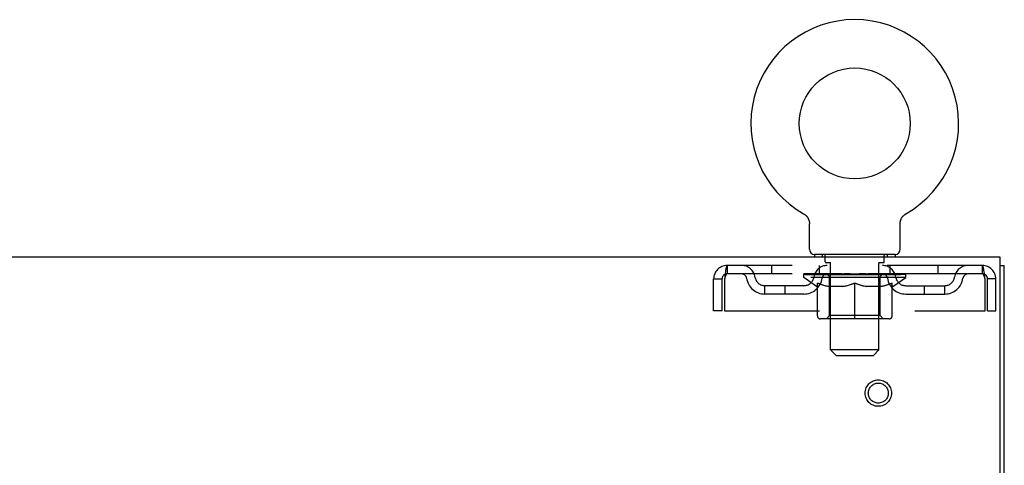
# Model space of a CAD drawing. Header units: inches. Extents: x 0 to 215, y 0 to 139.
# Tile 58 of 117: x 94.12 to 106.33, y 92.42 to 97.95. Entities that reach past the tile are written whole.
import ezdxf

# ---------------------------------------------------------------- set-up
doc = ezdxf.new("R2010")
doc.units = ezdxf.units.IN
doc.header["$LTSCALE"] = 11.804375
doc.header["$MEASUREMENT"] = 0
doc.linetypes.add('HIDDEN', pattern=[0.2, 0.1, -0.1])
doc.layers.get('0').update_dxf_attribs({"linetype": 'CONTINUOUS'})
doc.layers.add('DEFAULT_2', color=8, linetype='HIDDEN')

msp = doc.modelspace()

# ---------------------------------------------------------------- linework, layer by layer
at = {"color": 7, "linetype": 'Continuous'}
for p, q in [((103.836, 95.539), (103.836, 95.539)), ((103.836, 95.539), (103.841, 95.536)), ((103.837, 95.538), (103.839, 95.537)), ((103.841, 95.536), (103.845, 95.534)), ((103.845, 95.534), (103.849, 95.531)), ((103.849, 95.531), (103.853, 95.528)), ((103.853, 95.528), (103.857, 95.525)), ((103.857, 95.525), (103.861, 95.521)), ((103.861, 95.521), (103.865, 95.518)), ((103.864, 95.518), (103.868, 95.514)), ((103.868, 95.514), (103.872, 95.511)), ((103.872, 95.511), (103.875, 95.507)), ((103.878, 95.503), (103.881, 95.499)), ((103.881, 95.499), (103.884, 95.495)), ((103.884, 95.495), (103.887, 95.49)), ((103.887, 95.49), (103.89, 95.486)), ((103.89, 95.486), (103.892, 95.482)), ((103.892, 95.482), (103.894, 95.477)), ((105.048, 95.477), (105.051, 95.482)), ((105.051, 95.482), (105.053, 95.486)), ((105.053, 95.486), (105.056, 95.49)), ((105.056, 95.49), (105.059, 95.495)), ((105.059, 95.495), (105.062, 95.499)), ((105.062, 95.499), (105.065, 95.503)), ((105.065, 95.503), (105.068, 95.507)), ((105.068, 95.507), (105.071, 95.511)), ((105.071, 95.511), (105.075, 95.514)), ((105.075, 95.514), (105.078, 95.518)), ((105.078, 95.518), (105.082, 95.521)), ((105.082, 95.521), (105.086, 95.525)), ((105.086, 95.525), (105.09, 95.528)), ((105.09, 95.528), (105.094, 95.531)), ((105.094, 95.531), (105.098, 95.534)), ((105.098, 95.534), (105.102, 95.536)), ((105.098, 95.534), (105.099, 95.535)), ((105.102, 95.536), (105.107, 95.539)), ((105.104, 95.537), (105.106, 95.538)), ((105.107, 95.539), (105.107, 95.539)), ((103.894, 95.477), (103.896, 95.472)), ((103.896, 95.473), (103.898, 95.468)), ((103.898, 95.468), (103.9, 95.463)), ((103.9, 95.463), (103.902, 95.458)), ((103.902, 95.458), (103.903, 95.453)), ((103.903, 95.453), (103.905, 95.448)), ((103.905, 95.449), (103.906, 95.444)), ((103.906, 95.444), (103.907, 95.439)), ((103.907, 95.439), (103.908, 95.434)), ((103.908, 95.434), (103.908, 95.429)), ((103.909, 95.1), (103.909, 95.414)), ((105.034, 95.423), (105.035, 95.429)), ((105.034, 95.418), (105.034, 95.423)), ((105.034, 95.418), (105.034, 95.423)), ((105.034, 95.414), (105.034, 95.418)), ((105.034, 95.1), (105.034, 95.414)), ((105.035, 95.434), (105.036, 95.439)), ((105.035, 95.429), (105.035, 95.434)), ((105.036, 95.439), (105.037, 95.444)), ((105.037, 95.444), (105.038, 95.449)), ((105.038, 95.448), (105.039, 95.453)), ((105.039, 95.453), (105.041, 95.458)), ((105.041, 95.458), (105.043, 95.463)), ((105.043, 95.463), (105.044, 95.468)), ((105.044, 95.468), (105.046, 95.473)), ((105.046, 95.472), (105.049, 95.477)), ((103.971, 95.031), (103.971, 95.001)), ((104.971, 95.031), (103.971, 95.031)), ((104.971, 95.031), (104.971, 95.001)), ((106.273, 94.897), (106.325, 94.897))]:
    msp.add_line(p, q, dxfattribs=at)
at = {"color": 3, "linetype": 'Continuous'}
for p, q in [((106.273, 95.001), (66.127, 95.001)), ((106.273, 91.665), (106.273, 95.001)), ((106.325, 9.105), (106.325, 94.897))]:
    msp.add_line(p, q, dxfattribs=at)
at = {"color": 7, "linetype": 'Continuous'}
for points in [[(103.875, 95.507), (103.878, 95.503), (103.881, 95.499)], [(103.908, 95.429), (103.909, 95.423), (103.909, 95.418), (103.909, 95.414)]]:
    msp.add_lwpolyline(points, dxfattribs=at)
msp.add_circle((104.471, 96.659), 0.688, dxfattribs=at)
for centre, radius, start, end in [((104.471, 96.659), 1.288, 299.5053, 240.4947), ((103.978, 95.1), 0.069, 180, 265), ((104.965, 95.1), 0.069, 275, 360)]:
    msp.add_arc(centre, radius, start, end, dxfattribs=at)
at = {"layer": 'DEFAULT_2', "color": 8, "linetype": 'HIDDEN'}
for p, q in [((103.843, 95.535), (103.845, 95.534)), ((104.068, 95.031), (104.068, 95.001)), ((104.106, 94.941), (104.106, 95.021)), ((104.836, 94.941), (104.836, 95.021)), ((104.874, 95.031), (104.874, 95.001)), ((102.888, 94.897), (102.888, 94.793)), ((106.054, 94.897), (102.888, 94.897)), ((103.44, 94.897), (103.44, 94.793)), ((104.034, 94.793), (104.034, 94.897)), ((104.176, 94.931), (104.116, 94.931)), ((104.171, 93.85), (104.171, 94.921)), ((104.826, 94.931), (104.766, 94.931)), ((104.771, 93.85), (104.771, 94.921)), ((104.909, 94.793), (104.909, 94.897)), ((105.503, 94.897), (105.503, 94.793)), ((106.054, 94.793), (106.054, 94.897)), ((106.054, 94.793), (102.888, 94.793)), ((103.838, 94.746), (103.838, 94.793)), ((103.848, 94.786), (103.848, 94.793)), ((103.856, 94.783), (103.856, 94.786)), ((103.856, 94.783), (105.086, 94.783)), ((103.865, 94.783), (103.865, 94.786)), ((103.866, 94.783), (103.866, 94.786)), ((103.876, 94.786), (103.876, 94.793)), ((103.893, 94.783), (103.893, 94.786)), ((103.894, 94.783), (103.894, 94.786)), ((103.923, 94.786), (103.923, 94.793)), ((103.937, 94.783), (103.937, 94.786)), ((103.94, 94.783), (103.94, 94.786)), ((104.144, 94.786), (103.943, 94.786)), ((103.986, 94.786), (103.986, 94.793)), ((103.988, 94.783), (103.988, 94.786)), ((103.988, 94.783), (103.988, 94.786)), ((103.991, 94.783), (103.991, 94.786)), ((103.999, 94.783), (103.999, 94.786)), ((103.999, 94.783), (103.999, 94.786)), ((104.002, 94.783), (104.002, 94.786)), ((104.005, 94.783), (104.005, 94.787)), ((104.01, 94.783), (104.01, 94.786)), ((104.024, 94.783), (104.024, 94.786)), ((104.042, 94.783), (104.042, 94.786)), ((104.043, 94.783), (104.043, 94.789)), ((104.063, 94.783), (104.063, 94.786)), ((104.063, 94.783), (104.063, 94.786)), ((104.064, 94.786), (104.064, 94.793)), ((104.074, 94.783), (104.074, 94.786)), ((104.078, 94.783), (104.078, 94.786)), ((104.087, 94.783), (104.087, 94.786)), ((104.099, 94.783), (104.099, 94.79)), ((104.114, 94.783), (104.114, 94.786)), ((104.117, 94.783), (104.117, 94.786)), ((104.145, 94.783), (104.145, 94.786)), ((104.211, 94.786), (104.15, 94.786)), ((104.155, 94.786), (104.155, 94.793)), ((104.162, 94.783), (104.162, 94.786)), ((104.166, 94.783), (104.166, 94.786)), ((104.172, 94.783), (104.172, 94.791)), ((104.176, 94.783), (104.176, 94.786)), ((104.187, 94.783), (104.187, 94.786)), ((104.212, 94.783), (104.212, 94.786)), ((104.286, 94.786), (104.227, 94.786)), ((104.248, 94.783), (104.248, 94.786)), ((104.255, 94.786), (104.255, 94.793)), ((104.259, 94.783), (104.259, 94.786)), ((104.261, 94.783), (104.261, 94.792)), ((104.264, 94.783), (104.264, 94.786)), ((104.271, 94.783), (104.271, 94.786)), ((104.286, 94.783), (104.286, 94.786)), ((104.367, 94.786), (104.312, 94.786)), ((104.326, 94.783), (104.326, 94.786)), ((104.357, 94.786), (104.471, 94.793)), ((104.361, 94.786), (104.361, 94.793)), ((104.362, 94.793), (104.361, 94.793)), ((104.362, 94.786), (104.362, 94.793)), ((104.362, 94.783), (104.362, 94.786)), ((104.366, 94.783), (104.366, 94.786)), ((104.367, 94.783), (104.367, 94.786)), ((104.367, 94.783), (104.367, 94.786)), ((104.451, 94.786), (104.402, 94.786)), ((104.408, 94.783), (104.408, 94.786)), ((104.451, 94.783), (104.451, 94.786)), ((104.469, 94.786), (104.469, 94.786)), ((104.469, 94.783), (104.469, 94.786)), ((104.469, 94.783), (104.469, 94.786)), ((104.471, 94.786), (104.471, 94.793)), ((104.474, 94.783), (104.474, 94.786)), ((104.474, 94.783), (104.474, 94.786)), ((104.474, 94.786), (104.474, 94.786)), ((104.476, 94.786), (104.54, 94.786)), ((104.492, 94.783), (104.492, 94.786)), ((104.508, 94.786), (104.508, 94.791)), ((104.508, 94.791), (104.586, 94.786)), ((104.53, 94.786), (104.53, 94.789)), ((104.535, 94.783), (104.535, 94.786)), ((104.576, 94.783), (104.576, 94.786)), ((104.576, 94.783), (104.576, 94.786)), ((104.576, 94.786), (104.63, 94.786)), ((104.577, 94.783), (104.577, 94.786)), ((104.581, 94.786), (104.581, 94.793)), ((104.581, 94.786), (104.581, 94.793)), ((104.581, 94.793), (104.581, 94.793)), ((104.581, 94.783), (104.581, 94.786)), ((104.617, 94.783), (104.617, 94.786)), ((104.656, 94.783), (104.656, 94.786)), ((104.656, 94.786), (104.716, 94.786)), ((104.672, 94.783), (104.672, 94.786)), ((104.679, 94.783), (104.679, 94.786)), ((104.682, 94.783), (104.682, 94.792)), ((104.684, 94.783), (104.684, 94.786)), ((104.688, 94.786), (104.688, 94.793)), ((104.695, 94.783), (104.695, 94.786)), ((104.731, 94.783), (104.731, 94.786)), ((104.731, 94.786), (104.793, 94.786)), ((104.755, 94.783), (104.755, 94.786)), ((104.766, 94.783), (104.766, 94.786)), ((104.771, 94.783), (104.771, 94.791)), ((104.777, 94.783), (104.777, 94.786)), ((104.781, 94.783), (104.781, 94.786)), ((104.788, 94.786), (104.788, 94.793)), ((104.798, 94.783), (104.798, 94.786)), ((104.798, 94.786), (105, 94.786)), ((104.826, 94.783), (104.826, 94.786)), ((104.829, 94.783), (104.829, 94.786)), ((104.844, 94.783), (104.844, 94.79)), ((104.855, 94.783), (104.855, 94.786)), ((104.865, 94.783), (104.865, 94.786)), ((104.869, 94.783), (104.869, 94.786)), ((104.878, 94.786), (104.878, 94.793)), ((104.88, 94.783), (104.88, 94.786)), ((104.88, 94.783), (104.88, 94.786)), ((104.9, 94.783), (104.9, 94.789)), ((104.901, 94.783), (104.901, 94.786)), ((104.919, 94.783), (104.919, 94.786)), ((104.933, 94.783), (104.933, 94.786)), ((104.937, 94.783), (104.937, 94.787)), ((104.941, 94.783), (104.941, 94.786)), ((104.944, 94.783), (104.944, 94.786)), ((104.944, 94.783), (104.944, 94.786)), ((104.951, 94.783), (104.951, 94.786)), ((104.954, 94.783), (104.954, 94.786)), ((104.955, 94.783), (104.955, 94.786)), ((104.957, 94.786), (104.957, 94.793)), ((105.003, 94.783), (105.003, 94.786)), ((105.005, 94.783), (105.005, 94.786)), ((105.02, 94.786), (105.02, 94.793)), ((105.048, 94.783), (105.048, 94.786)), ((105.05, 94.783), (105.05, 94.786)), ((105.066, 94.786), (105.066, 94.793)), ((105.077, 94.783), (105.077, 94.786)), ((105.078, 94.783), (105.078, 94.786)), ((105.086, 94.783), (105.086, 94.786)), ((105.095, 94.786), (105.095, 94.793)), ((105.105, 94.746), (105.105, 94.793)), ((102.721, 94.334), (102.721, 94.73)), ((102.721, 94.73), (102.825, 94.73)), ((102.825, 94.334), (102.825, 94.73)), ((102.855, 94.73), (102.855, 94.334)), ((103.357, 94.542), (103.357, 94.646)), ((103.84, 94.646), (103.357, 94.646)), ((103.607, 94.542), (103.607, 94.646)), ((105.105, 94.746), (103.838, 94.746)), ((103.997, 94.635), (103.838, 94.746)), ((103.997, 94.635), (104.008, 94.635)), ((104.008, 94.272), (104.008, 94.678)), ((104.33, 94.635), (104.15, 94.635)), ((104.159, 94.274), (104.159, 94.743)), ((104.471, 94.235), (104.471, 94.678)), ((104.793, 94.635), (104.613, 94.635)), ((104.784, 94.274), (104.784, 94.743)), ((104.935, 94.272), (104.935, 94.678)), ((104.935, 94.635), (104.945, 94.635)), ((104.945, 94.635), (105.105, 94.746)), ((105.103, 94.646), (105.586, 94.646)), ((105.336, 94.542), (105.336, 94.646)), ((105.586, 94.542), (105.586, 94.646)), ((106.087, 94.334), (106.087, 94.73)), ((106.117, 94.334), (106.117, 94.73)), ((106.221, 94.73), (106.117, 94.73)), ((106.221, 94.334), (106.221, 94.73)), ((103.84, 94.542), (103.357, 94.542)), ((105.103, 94.542), (105.586, 94.542)), ((102.825, 94.334), (102.721, 94.334)), ((102.855, 94.334), (106.087, 94.334)), ((104.159, 94.274), (104.119, 94.235)), ((104.784, 94.274), (104.159, 94.274)), ((104.784, 94.274), (104.824, 94.235)), ((106.117, 94.334), (106.221, 94.334)), ((104.898, 94.235), (104.045, 94.235)), ((104.771, 93.85), (104.171, 93.85)), ((104.24, 93.781), (104.171, 93.85)), ((104.24, 93.781), (104.702, 93.781)), ((104.702, 93.781), (104.771, 93.85))]:
    msp.add_line(p, q, dxfattribs=at)
for points in [[(102.888, 94.897), (102.886, 94.896), (102.884, 94.893), (102.881, 94.887), (102.879, 94.88), (102.877, 94.871), (102.874, 94.86), (102.872, 94.848), (102.87, 94.834), (102.867, 94.819), (102.865, 94.802), (102.862, 94.785), (102.86, 94.767), (102.858, 94.749), (102.855, 94.73)], [(106.087, 94.73), (106.085, 94.749), (106.083, 94.767), (106.08, 94.785), (106.078, 94.802), (106.076, 94.819), (106.073, 94.834), (106.071, 94.848), (106.069, 94.86), (106.066, 94.871), (106.064, 94.88), (106.061, 94.887), (106.059, 94.893), (106.057, 94.896), (106.054, 94.897)], [(102.888, 94.793), (102.886, 94.792), (102.884, 94.791), (102.881, 94.789), (102.879, 94.787), (102.877, 94.783), (102.874, 94.779), (102.872, 94.774), (102.87, 94.769), (102.867, 94.763), (102.865, 94.757), (102.862, 94.751), (102.86, 94.744), (102.858, 94.737), (102.855, 94.73)], [(106.087, 94.73), (106.085, 94.737), (106.083, 94.744), (106.08, 94.751), (106.078, 94.757), (106.076, 94.763), (106.073, 94.769), (106.071, 94.774), (106.069, 94.779), (106.066, 94.783), (106.064, 94.787), (106.061, 94.789), (106.059, 94.791), (106.057, 94.792), (106.054, 94.793)], [(104.008, 94.678), (104.034, 94.668), (104.059, 94.659), (104.084, 94.651), (104.109, 94.645), (104.133, 94.639), (104.158, 94.635)], [(104.15, 94.635), (104.127, 94.639), (104.103, 94.645), (104.08, 94.651), (104.056, 94.659), (104.032, 94.668), (104.008, 94.677)], [(104.32, 94.635), (104.345, 94.639), (104.37, 94.645), (104.395, 94.652), (104.42, 94.659), (104.446, 94.668), (104.471, 94.678)], [(104.471, 94.677), (104.447, 94.667), (104.423, 94.659), (104.4, 94.651), (104.376, 94.645), (104.353, 94.639), (104.33, 94.635)], [(104.471, 94.678), (104.497, 94.668), (104.523, 94.659), (104.548, 94.651), (104.573, 94.645), (104.598, 94.639), (104.622, 94.635)], [(104.613, 94.635), (104.589, 94.639), (104.566, 94.645), (104.543, 94.651), (104.519, 94.659), (104.495, 94.667), (104.471, 94.677)], [(104.785, 94.635), (104.81, 94.639), (104.834, 94.645), (104.859, 94.651), (104.884, 94.659), (104.909, 94.668), (104.935, 94.678)], [(104.935, 94.677), (104.91, 94.667), (104.886, 94.659), (104.863, 94.651), (104.839, 94.645), (104.816, 94.639), (104.793, 94.635)]]:
    msp.add_lwpolyline(points, dxfattribs=at)
for radius in [0.164, 0.124]:
    msp.add_circle((104.763, 93.313), radius, dxfattribs=at)
for centre, radius, start, end in [((103.978, 95.1), 0.069, 265, 270), ((104.096, 95.021), 0.01, 0, 90), ((104.846, 95.021), 0.01, 90, 180), ((104.965, 95.1), 0.069, 270, 275), ((102.888, 94.73), 0.167, 90, 180), ((103.068, 94.73), 0.167, 8.0716, 90), ((104.129, 94.73), 0.167, 90, 171.9284), ((104.116, 94.941), 0.01, 180, 270), ((104.161, 94.921), 0.01, 0, 90), ((104.781, 94.921), 0.01, 90, 180), ((104.814, 94.73), 0.167, 8.0716, 90), ((104.826, 94.941), 0.01, 270, 360), ((105.875, 94.73), 0.167, 90, 171.9284), ((106.054, 94.73), 0.167, 0, 90), ((102.888, 94.73), 0.063, 90, 180), ((103.068, 94.73), 0.0625, 7.9863, 90), ((103.357, 94.771), 0.125, 188.0716, 270), ((103.84, 94.771), 0.125, 270, 351.9284), ((104.128, 94.73), 0.0625, 90, 172.0137), ((104.119, 94.743), 0.0398, 0, 90), ((104.824, 94.743), 0.0398, 90, 180), ((104.814, 94.73), 0.0625, 7.9863, 90), ((105.103, 94.771), 0.125, 188.0716, 270), ((105.586, 94.771), 0.125, 270, 351.9284), ((105.875, 94.73), 0.0625, 90, 172.0137), ((106.054, 94.73), 0.063, 0, 90), ((103.357, 94.771), 0.229, 187.9863, 270), ((103.84, 94.771), 0.229, 270, 352.0137), ((105.103, 94.771), 0.229, 187.9863, 270), ((105.586, 94.771), 0.229, 270, 352.0137), ((104.045, 94.272), 0.0371, 180, 270), ((104.898, 94.272), 0.0371, 270, 360)]:
    msp.add_arc(centre, radius, start, end, dxfattribs=at)
for centre, major_axis, ratio, start_param, end_param in [((104.471, 94.793), (0.633, 0.007), 0.05963, 2.96643, 3.140963), ((103.818, 94.781), (0.198, 0), 0.060556, 0.430652, 1.470503), ((104.471, 94.793), (0.633, 0), 0.060556, -3.141593, -2.96706), ((103.818, 94.774), (0.198, 0.002), 0.05963, 1.376596, 1.469874), ((104.471, 94.793), (0.633, 0.013), 0.05688, 2.791345, 2.965878), ((103.794, 94.781), (0.198, 0.002), 0.05963, 0.25549, 1.295341), ((103.862, 94.781), (0.198, -0.002), 0.05963, 0.605815, 1.645666), ((104.471, 94.793), (0.633, -0.007), 0.05963, -2.96643, -2.791898), ((103.862, 94.774), (0.198, 0), 0.060556, 1.551758, 1.645036), ((103.794, 94.774), (0.198, 0.004), 0.05688, 1.20151, 1.294789), ((103.864, 94.777), (0.164, 0.002), 0.05963, 1.065228, 1.614276), ((103.844, 94.777), (0.164, 0.003), 0.05688, 0.890143, 1.43919), ((103.902, 94.777), (0.164, 0), 0.060556, 1.240391, 1.789438), ((104.471, 94.793), (0.633, 0.019), 0.052395, 2.616403, 2.790936), ((103.79, 94.781), (0.198, 0.004), 0.05688, 0.080405, 1.120256), ((103.925, 94.781), (0.198, -0.004), 0.05688, 0.7809, 1.820751), ((104.471, 94.793), (0.633, -0.013), 0.05688, -2.791345, -2.616812), ((103.925, 94.774), (0.198, -0.002), 0.05963, 1.72692, 1.820198), ((103.79, 94.774), (0.198, 0.006), 0.052395, 1.026568, 1.119847), ((103.843, 94.777), (0.164, 0.005), 0.052395, 0.715201, 1.264248), ((103.957, 94.777), (0.164, -0.002), 0.05963, 1.415553, 1.9646), ((104.471, 94.793), (0.633, 0.025), 0.046319, 2.441654, 2.616187), ((104.004, 94.781), (0.198, -0.006), 0.052395, 0.955842, 1.995693), ((103.807, 94.781), (0.198, 0.006), 0.052395, -0.094537, 0.945314), ((104.471, 94.793), (0.633, -0.019), 0.052395, -2.616403, -2.44187), ((104.004, 94.774), (0.198, -0.004), 0.05688, 1.902006, 1.995284), ((103.807, 94.774), (0.198, 0.008), 0.046319, 0.851819, 0.945098), ((103.862, 94.777), (0.164, 0.006), 0.046319, 0.540452, 1.089499), ((104.029, 94.777), (0.164, -0.003), 0.05688, 1.590638, 2.139686), ((104.471, 94.793), (0.633, 0.029), 0.038841, 2.267123, 2.441656), ((104.098, 94.781), (0.198, -0.008), 0.046319, 1.130591, 2.170442), ((103.844, 94.781), (0.198, 0.008), 0.046319, -0.269286, 0.770565), ((104.471, 94.793), (0.633, -0.025), 0.046319, -2.441654, -2.267121), ((104.098, 94.774), (0.198, -0.006), 0.052395, 2.076947, 2.170226), ((103.844, 94.774), (0.198, 0.009), 0.038841, 0.677289, 0.770567), ((103.899, 94.777), (0.164, 0.008), 0.038841, 0.365921, 0.914969), ((104.113, 94.777), (0.164, -0.005), 0.052395, 1.76558, 2.314627), ((104.471, 94.793), (0.633, 0.033), 0.030195, 2.09281, 2.267343), ((104.203, 94.781), (0.198, -0.009), 0.038841, 1.305122, 2.344973), ((103.901, 94.781), (0.198, 0.009), 0.038841, -0.443817, 0.596034), ((104.471, 94.793), (0.633, -0.029), 0.038841, -2.267123, -2.092591), ((104.203, 94.774), (0.198, -0.008), 0.046319, 2.251696, 2.344975), ((103.901, 94.774), (0.198, 0.01), 0.030195, 0.502975, 0.596254), ((103.953, 94.777), (0.164, 0.009), 0.030195, 0.191608, 0.740655), ((104.209, 94.777), (0.164, -0.006), 0.046319, 1.940329, 2.489376), ((103.974, 94.781), (0.198, 0.01), 0.030195, -0.61813, 0.421721), ((104.471, 94.793), (0.633, 0.036), 0.020645, 1.918687, 2.09322), ((104.316, 94.781), (0.198, -0.01), 0.030195, 1.479435, 2.519286), ((104.471, 94.793), (0.633, -0.033), 0.030195, -2.09281, -1.918277), ((104.316, 94.774), (0.198, -0.009), 0.038841, 2.426227, 2.519505), ((103.974, 94.774), (0.198, 0.011), 0.020645, 0.328852, 0.422131), ((104.023, 94.777), (0.164, 0.009), 0.020645, 0.017485, 0.566532), ((104.312, 94.777), (0.164, -0.008), 0.038841, 2.11486, 2.663907), ((104.063, 94.781), (0.198, 0.011), 0.020645, -0.792253, 0.247598), ((104.471, 94.793), (0.633, 0.038), 0.010478, 1.744704, 1.919237), ((104.433, 94.781), (0.198, -0.011), 0.020645, 1.653558, 2.693409), ((104.471, 94.793), (0.633, -0.036), 0.020645, -1.918687, -1.744154), ((104.433, 94.774), (0.198, -0.01), 0.030195, 2.60054, 2.693819), ((104.063, 94.774), (0.198, 0.012), 0.010478, 0.154869, 0.248148), ((104.107, 94.777), (0.164, 0.01), 0.010478, 6.126688, 6.675735), ((104.42, 94.777), (0.164, -0.009), 0.030195, 2.289173, 2.83822), ((104.164, 94.781), (0.198, 0.012), 0.010478, -0.966236, -0.000846), ((104.552, 94.781), (0.198, -0.012), 0.010478, 1.827541, 2.867392), ((104.471, 94.793), (0.633, -0.038), 0.010478, -1.744704, -1.563007), ((104.552, 94.774), (0.198, -0.011), 0.020645, 2.774664, 2.867942), ((104.53, 94.777), (0.164, -0.009), 0.020645, 2.463296, 3.012344), ((104.391, 94.781), (0.198, 0.012), 0.010478, 0.274201, 1.314052), ((104.305, 94.777), (0.164, 0.01), 0.010478, -0.000483, 0.504314), ((104.274, 94.774), (0.198, 0.012), 0.010478, 0.099668, 0.192946), ((104.471, 94.793), (0.633, 0.038), 0.010478, -1.571421, -1.396888), ((104.638, 94.777), (0.164, -0.01), 0.010478, 2.637279, 3.14189), ((104.669, 94.774), (0.198, -0.012), 0.010478, 2.74231, 2.948646), ((104.51, 94.781), (0.198, 0.011), 0.020645, 0.448184, 1.488034), ((104.413, 94.777), (0.164, 0.009), 0.020645, 0.129249, 0.678296), ((104.391, 94.774), (0.198, 0.011), 0.020645, 0.273651, 0.366929), ((104.471, 94.793), (0.633, 0.036), 0.020645, -1.397439, -1.222906), ((104.779, 94.781), (0.198, -0.012), 0.010478, -3.140747, -2.175357), ((104.471, 94.793), (0.633, -0.038), 0.010478, 1.222355, 1.396888), ((104.627, 94.781), (0.198, 0.01), 0.030195, 0.622307, 1.662158), ((104.523, 94.777), (0.164, 0.009), 0.030195, 0.303372, 0.852419), ((104.836, 94.777), (0.164, -0.01), 0.010478, 2.749043, 3.29809), ((104.88, 94.781), (0.198, -0.011), 0.020645, 2.893995, 3.933846), ((104.51, 94.774), (0.198, 0.01), 0.030195, 0.447774, 0.541052), ((104.88, 94.774), (0.198, -0.012), 0.010478, 2.893445, 2.986723), ((104.471, 94.793), (0.633, 0.033), 0.030195, -1.223315, -1.048783), ((104.471, 94.793), (0.633, -0.036), 0.020645, 1.048373, 1.222906), ((104.74, 94.781), (0.198, 0.009), 0.038841, 0.79662, 1.836471), ((104.631, 94.777), (0.164, 0.008), 0.038841, 0.477686, 1.026733), ((104.92, 94.777), (0.164, -0.009), 0.020645, 2.57506, 3.124108), ((104.969, 94.781), (0.198, -0.01), 0.030195, 2.719872, 3.759723), ((104.845, 94.781), (0.198, 0.008), 0.046319, 0.971151, 2.011002), ((104.627, 94.774), (0.198, 0.009), 0.038841, 0.622087, 0.715366), ((104.969, 94.774), (0.198, -0.011), 0.020645, 2.719462, 2.812741), ((104.471, 94.793), (0.633, 0.029), 0.038841, -1.049002, -0.874469), ((104.471, 94.793), (0.633, -0.033), 0.030195, 0.87425, 1.048783), ((104.734, 94.777), (0.164, 0.006), 0.046319, 0.652216, 1.201263), ((104.938, 94.781), (0.198, 0.006), 0.052395, 1.1459, 2.185751), ((104.99, 94.777), (0.164, -0.009), 0.030195, 2.400937, 2.949985), ((105.042, 94.781), (0.198, -0.009), 0.038841, 2.545558, 3.585409), ((104.83, 94.777), (0.164, 0.005), 0.052395, 0.826965, 1.376012), ((104.74, 94.774), (0.198, 0.008), 0.046319, 0.796618, 0.889896), ((105.042, 94.774), (0.198, -0.01), 0.030195, 2.545339, 2.638617), ((105.018, 94.781), (0.198, 0.004), 0.05688, 1.320842, 2.360692), ((104.471, 94.793), (0.633, 0.025), 0.046319, -0.874471, -0.699939), ((104.471, 94.793), (0.633, -0.029), 0.038841, 0.699936, 0.874469), ((105.098, 94.781), (0.198, -0.008), 0.046319, 2.371028, 3.410879), ((105.044, 94.777), (0.164, -0.008), 0.038841, 2.226624, 2.775671), ((105.08, 94.781), (0.198, 0.002), 0.05963, 1.495927, 2.535778), ((104.914, 94.777), (0.164, 0.003), 0.05688, 1.001907, 1.550954), ((105.136, 94.781), (0.198, -0.006), 0.052395, 2.196279, 3.23613), ((105.081, 94.777), (0.164, -0.006), 0.046319, 2.052093, 2.601141), ((104.845, 94.774), (0.198, 0.006), 0.052395, 0.971367, 1.064645), ((105.125, 94.781), (0.198, 0), 0.060556, 1.671089, 2.71094), ((105.098, 94.774), (0.198, -0.009), 0.038841, 2.371026, 2.464304), ((105.153, 94.781), (0.198, -0.004), 0.05688, 2.021337, 3.061188), ((104.471, 94.793), (0.633, 0.019), 0.052395, -0.699723, -0.52519), ((104.471, 94.793), (0.633, -0.025), 0.046319, 0.525406, 0.699939), ((105.149, 94.781), (0.198, -0.002), 0.05963, 1.846251, 2.886102), ((104.985, 94.777), (0.164, 0.002), 0.05963, 1.176993, 1.72604), ((105.1, 94.777), (0.164, -0.005), 0.052395, 1.877344, 2.426392), ((105.041, 94.777), (0.164, 0), 0.060556, 1.352155, 1.901202), ((105.099, 94.777), (0.164, -0.003), 0.05688, 1.702402, 2.25145), ((105.079, 94.777), (0.164, -0.002), 0.05963, 1.527317, 2.076364), ((104.938, 94.774), (0.198, 0.004), 0.05688, 1.146309, 1.239587), ((105.136, 94.774), (0.198, -0.008), 0.046319, 2.196495, 2.289773), ((104.471, 94.793), (0.633, 0.013), 0.05688, -0.524781, -0.350248), ((104.471, 94.793), (0.633, -0.019), 0.052395, 0.350657, 0.52519), ((105.018, 94.774), (0.198, 0.002), 0.05963, 1.321394, 1.414673), ((105.153, 94.774), (0.198, -0.006), 0.052395, 2.021746, 2.115024), ((104.471, 94.793), (0.633, 0.007), 0.05963, -0.349695, -0.175162), ((104.471, 94.793), (0.633, -0.013), 0.05688, 0.175715, 0.350248), ((105.08, 94.774), (0.198, 0), 0.060556, 1.496556, 1.589835), ((105.149, 94.774), (0.198, -0.004), 0.05688, 1.846804, 1.940083), ((105.125, 94.774), (0.198, -0.002), 0.05963, 1.671719, 1.764997), ((104.471, 94.793), (0.633, 0), 0.060556, -0.174533, 0), ((104.471, 94.793), (0.633, -0.007), 0.05963, 0.000629, 0.175162)]:
    msp.add_ellipse(centre, major_axis=major_axis, ratio=ratio, start_param=start_param, end_param=end_param, dxfattribs=at)

doc.saveas('drawing.dxf')
